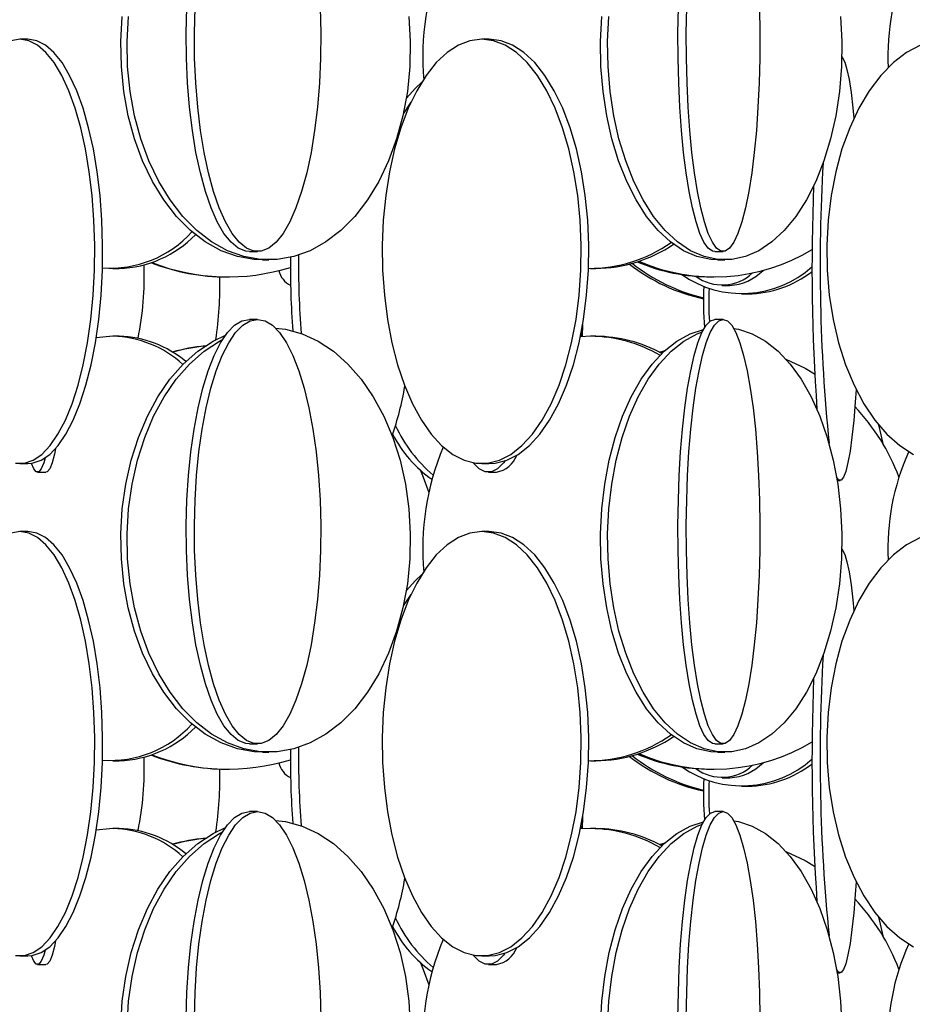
# Model space of a CAD drawing. Header units: millimetres. Extents: x 495 to 2657, y 518 to 2595.
# Tile 70 of 96: x 2359 to 2411, y 2034 to 2092. Entities that reach past the tile are written whole.
import ezdxf

# ---------------------------------------------------------------- set-up
doc = ezdxf.new("R2010")
doc.units = ezdxf.units.MM

msp = doc.modelspace()

# ---------------------------------------------------------------- linework, layer by layer
at = {"color": 7, "linetype": 'Continuous', "lineweight": 25}
for p, q in [((2359.195, 2091.048), (2358.727, 2091.048)), ((2386.379, 2091.048), (2385.938, 2091.048)), ((2381.32, 2086.663), (2381.771, 2087.346)), ((2381.12, 2085.848), (2381.144, 2085.751)), ((2372.251, 2078.548), (2372.728, 2078.548)), ((2399.666, 2078.548), (2400.158, 2078.548)), ((2373.014, 2078.048), (2373.387, 2078.048)), ((2399.838, 2078.048), (2400.255, 2078.048)), ((2364.199, 2077.548), (2364.572, 2077.548)), ((2370.925, 2077.048), (2370.98, 2077.048)), ((2392.349, 2077.548), (2392.655, 2077.548)), ((2399.451, 2077.048), (2399.619, 2077.048)), ((2400.094, 2076.548), (2400.546, 2076.548)), ((2401.252, 2076.048), (2401.62, 2076.048)), ((2372.728, 2074.548), (2372.251, 2074.548)), ((2391.88, 2073.534), (2391.888, 2074.254)), ((2400.158, 2074.548), (2399.666, 2074.548)), ((2364.199, 2073.548), (2363.22, 2073.461)), ((2364.572, 2073.548), (2364.199, 2073.548)), ((2391.787, 2073.709), (2391.772, 2073.527)), ((2392.349, 2073.548), (2391.772, 2073.527)), ((2392.655, 2073.548), (2392.349, 2073.548)), ((2396.454, 2072.588), (2396.664, 2072.648)), ((2358.727, 2066.048), (2359.195, 2066.048)), ((2385.938, 2066.048), (2386.379, 2066.048)), ((2359.762, 2065.548), (2360.259, 2065.548)), ((2386.327, 2065.548), (2386.812, 2065.548)), ((2406.882, 2065.048), (2407.052, 2065.048)), ((2359.195, 2062.048), (2358.727, 2062.048)), ((2386.379, 2062.048), (2385.938, 2062.048)), ((2381.32, 2057.663), (2381.771, 2058.346)), ((2381.12, 2056.848), (2381.144, 2056.751)), ((2372.251, 2049.548), (2372.728, 2049.548)), ((2399.666, 2049.548), (2400.158, 2049.548)), ((2373.014, 2049.048), (2373.387, 2049.048)), ((2399.838, 2049.048), (2400.255, 2049.048)), ((2364.199, 2048.548), (2364.572, 2048.548)), ((2370.925, 2048.048), (2370.98, 2048.048)), ((2392.349, 2048.548), (2392.655, 2048.548)), ((2399.451, 2048.048), (2399.619, 2048.048)), ((2400.094, 2047.548), (2400.546, 2047.548)), ((2401.252, 2047.048), (2401.62, 2047.048)), ((2372.728, 2045.548), (2372.251, 2045.548)), ((2391.88, 2044.534), (2391.888, 2045.254)), ((2400.158, 2045.548), (2399.666, 2045.548)), ((2364.199, 2044.548), (2363.22, 2044.461)), ((2364.572, 2044.548), (2364.199, 2044.548)), ((2391.787, 2044.709), (2391.772, 2044.527)), ((2392.349, 2044.548), (2391.772, 2044.527)), ((2392.655, 2044.548), (2392.349, 2044.548)), ((2396.454, 2043.588), (2396.664, 2043.648)), ((2358.727, 2037.048), (2359.195, 2037.048)), ((2385.938, 2037.048), (2386.379, 2037.048)), ((2359.762, 2036.548), (2360.259, 2036.548)), ((2386.327, 2036.548), (2386.812, 2036.548)), ((2406.882, 2036.048), (2407.052, 2036.048))]:
    msp.add_line(p, q, dxfattribs=at)
at = {"color": 7, "linetype": 'Continuous', "lineweight": 25, "flags": 128}
for points in [[(2372.251, 2078.548), (2372.03, 2078.57), (2371.592, 2078.745), (2371.163, 2079.093), (2370.749, 2079.609), (2370.356, 2080.285), (2369.99, 2081.113), (2369.656, 2082.08), (2369.358, 2083.172), (2369.1, 2084.376), (2368.887, 2085.673), (2368.721, 2087.045), (2368.605, 2088.474), (2368.54, 2089.938), (2368.527, 2091.419), (2368.566, 2092.894)], [(2376.413, 2092.894), (2376.452, 2091.419), (2376.439, 2089.938), (2376.374, 2088.474), (2376.257, 2087.045), (2376.091, 2085.673), (2375.878, 2084.376), (2375.621, 2083.172), (2375.323, 2082.08), (2374.989, 2081.113), (2374.622, 2080.285), (2374.23, 2079.609), (2373.816, 2079.093), (2373.387, 2078.745), (2372.949, 2078.57), (2372.507, 2078.57), (2372.069, 2078.745), (2371.64, 2079.093), (2371.226, 2079.609), (2370.833, 2080.285), (2370.467, 2081.113), (2370.133, 2082.08), (2369.835, 2083.172), (2369.578, 2084.376), (2369.365, 2085.673), (2369.199, 2087.045), (2369.082, 2088.474), (2369.017, 2089.938), (2369.004, 2091.419), (2369.043, 2092.894)], [(2399.666, 2078.548), (2399.537, 2078.57), (2399.282, 2078.745), (2399.032, 2079.093), (2398.792, 2079.609), (2398.563, 2080.285), (2398.35, 2081.113), (2398.155, 2082.08), (2397.982, 2083.172), (2397.832, 2084.376), (2397.708, 2085.673), (2397.611, 2087.045), (2397.543, 2088.474), (2397.505, 2089.938), (2397.498, 2091.419), (2397.521, 2092.894)], [(2402.304, 2092.894), (2402.327, 2091.419), (2402.319, 2089.938), (2402.281, 2088.474), (2402.213, 2087.045), (2402.117, 2085.673), (2401.993, 2084.376), (2401.843, 2083.172), (2401.669, 2082.08), (2401.475, 2081.113), (2401.261, 2080.285), (2401.033, 2079.609), (2400.792, 2079.093), (2400.542, 2078.745), (2400.287, 2078.57), (2400.03, 2078.57), (2399.775, 2078.745), (2399.525, 2079.093), (2399.284, 2079.609), (2399.055, 2080.285), (2398.842, 2081.113), (2398.647, 2082.08), (2398.474, 2083.172), (2398.324, 2084.376), (2398.2, 2085.673), (2398.104, 2087.045), (2398.036, 2088.474), (2397.998, 2089.938), (2397.99, 2091.419), (2398.013, 2092.894)], [(2373.014, 2078.048), (2372.52, 2078.07), (2371.538, 2078.245), (2370.577, 2078.593), (2369.65, 2079.109), (2368.77, 2079.785), (2367.95, 2080.613), (2367.201, 2081.58), (2366.533, 2082.672), (2365.957, 2083.876), (2365.479, 2085.173), (2365.108, 2086.545), (2364.847, 2087.974), (2364.701, 2089.438), (2364.672, 2090.919), (2364.759, 2092.394)], [(2381.642, 2092.394), (2381.729, 2090.919), (2381.7, 2089.438), (2381.554, 2087.974), (2381.293, 2086.545), (2380.922, 2085.173), (2380.444, 2083.876), (2379.868, 2082.672), (2379.2, 2081.58), (2378.451, 2080.613), (2377.631, 2079.785), (2376.751, 2079.109), (2375.824, 2078.593), (2374.863, 2078.245), (2373.881, 2078.07), (2372.892, 2078.07), (2371.91, 2078.245), (2370.949, 2078.593), (2370.022, 2079.109), (2369.142, 2079.785), (2368.322, 2080.613), (2367.573, 2081.58), (2366.905, 2082.672), (2366.329, 2083.876), (2365.851, 2085.173), (2365.48, 2086.545), (2365.219, 2087.974), (2365.073, 2089.438), (2365.044, 2090.919), (2365.132, 2092.394)], [(2399.838, 2078.048), (2399.429, 2078.07), (2398.617, 2078.245), (2397.822, 2078.593), (2397.056, 2079.109), (2396.328, 2079.785), (2395.65, 2080.613), (2395.03, 2081.58), (2394.478, 2082.672), (2394.001, 2083.876), (2393.607, 2085.173), (2393.299, 2086.545), (2393.084, 2087.974), (2392.963, 2089.438), (2392.939, 2090.919), (2393.011, 2092.394)], [(2407.082, 2092.394), (2407.155, 2090.919), (2407.131, 2089.438), (2407.01, 2087.974), (2406.794, 2086.545), (2406.487, 2085.173), (2406.092, 2083.876), (2405.615, 2082.672), (2405.063, 2081.58), (2404.444, 2080.613), (2403.765, 2079.785), (2403.038, 2079.109), (2402.271, 2078.593), (2401.476, 2078.245), (2400.664, 2078.07), (2399.846, 2078.07), (2399.034, 2078.245), (2398.239, 2078.593), (2397.472, 2079.109), (2396.745, 2079.785), (2396.067, 2080.613), (2395.447, 2081.58), (2394.895, 2082.672), (2394.418, 2083.876), (2394.023, 2085.173), (2393.716, 2086.545), (2393.5, 2087.974), (2393.38, 2089.438), (2393.355, 2090.919), (2393.428, 2092.394)], [(2358.727, 2091.048), (2358.206, 2090.961)], [(2358.466, 2066.07), (2358.988, 2066.07), (2359.507, 2066.245), (2360.014, 2066.593), (2360.503, 2067.109), (2360.968, 2067.785), (2361.401, 2068.613), (2361.796, 2069.58), (2362.148, 2070.672), (2362.453, 2071.876), (2362.705, 2073.173), (2362.901, 2074.545), (2363.039, 2075.974), (2363.116, 2077.438), (2363.131, 2078.919), (2363.085, 2080.394), (2362.977, 2081.843), (2362.81, 2083.246), (2362.586, 2084.583), (2362.307, 2085.836), (2361.978, 2086.986), (2361.603, 2088.017), (2361.189, 2088.916), (2360.739, 2089.669), (2360.261, 2090.266), (2359.762, 2090.699), (2359.248, 2090.961), (2358.727, 2091.048)], [(2359.195, 2066.048), (2359.456, 2066.07), (2359.975, 2066.245), (2360.482, 2066.593), (2360.971, 2067.109), (2361.436, 2067.785), (2361.869, 2068.613), (2362.264, 2069.58), (2362.616, 2070.672), (2362.921, 2071.876), (2363.173, 2073.173), (2363.369, 2074.545), (2363.506, 2075.974), (2363.584, 2077.438), (2363.599, 2078.919), (2363.553, 2080.394), (2363.445, 2081.843), (2363.278, 2083.246), (2363.053, 2084.583), (2362.775, 2085.836), (2362.446, 2086.986), (2362.071, 2088.017), (2361.656, 2088.916), (2361.207, 2089.669), (2360.729, 2090.266), (2360.23, 2090.699), (2359.716, 2090.961), (2359.195, 2091.048), (2359.195, 2091.048)], [(2385.938, 2091.048), (2385.244, 2090.961), (2384.56, 2090.699), (2383.895, 2090.266), (2383.259, 2089.669), (2382.661, 2088.916), (2382.108, 2088.017), (2381.61, 2086.986), (2381.172, 2085.836), (2380.801, 2084.583), (2380.502, 2083.246), (2380.28, 2081.843), (2380.136, 2080.394), (2380.075, 2078.919), (2380.095, 2077.438), (2380.198, 2075.974), (2380.381, 2074.545), (2380.642, 2073.173), (2380.978, 2071.876), (2381.383, 2070.672), (2381.852, 2069.58), (2382.378, 2068.613), (2382.955, 2067.785), (2383.573, 2067.109), (2384.225, 2066.593), (2384.9, 2066.245), (2385.59, 2066.07), (2386.285, 2066.07), (2386.975, 2066.245), (2387.651, 2066.593), (2388.302, 2067.109), (2388.92, 2067.785), (2389.497, 2068.613), (2390.023, 2069.58), (2390.492, 2070.672), (2390.897, 2071.876), (2391.233, 2073.173), (2391.494, 2074.545), (2391.677, 2075.974), (2391.78, 2077.438), (2391.8, 2078.919), (2391.739, 2080.394), (2391.596, 2081.843), (2391.373, 2083.246), (2391.074, 2084.583), (2390.703, 2085.836), (2390.265, 2086.986), (2389.767, 2088.017), (2389.214, 2088.916), (2388.616, 2089.669), (2387.98, 2090.266), (2387.315, 2090.699), (2386.631, 2090.961), (2385.938, 2091.048)], [(2386.379, 2066.048), (2386.727, 2066.07), (2387.417, 2066.245), (2388.092, 2066.593), (2388.744, 2067.109), (2389.362, 2067.785), (2389.938, 2068.613), (2390.465, 2069.58), (2390.934, 2070.672), (2391.339, 2071.876), (2391.674, 2073.173), (2391.936, 2074.545), (2392.119, 2075.974), (2392.221, 2077.438), (2392.242, 2078.919), (2392.18, 2080.394), (2392.037, 2081.843), (2391.815, 2083.246), (2391.516, 2084.583), (2391.145, 2085.836), (2390.707, 2086.986), (2390.208, 2088.017), (2389.656, 2088.916), (2389.057, 2089.669), (2388.421, 2090.266), (2387.757, 2090.699), (2387.073, 2090.961), (2386.379, 2091.048)], [(2411.792, 2090.699), (2410.973, 2090.266), (2410.19, 2089.669), (2409.452, 2088.916), (2408.771, 2088.017), (2408.157, 2086.986), (2407.617, 2085.836), (2407.16, 2084.583), (2406.792, 2083.246), (2406.517, 2081.843), (2406.341, 2080.394), (2406.265, 2078.919), (2406.29, 2077.438), (2406.417, 2075.974), (2406.642, 2074.545), (2406.964, 2073.173), (2407.378, 2071.876), (2407.877, 2070.672), (2408.455, 2069.58), (2409.104, 2068.613), (2409.814, 2067.785), (2410.576, 2067.109), (2411.379, 2066.593)], [(2407.151, 2090.002), (2407.189, 2089.961), (2407.323, 2089.699), (2407.454, 2089.266), (2407.579, 2088.669), (2407.697, 2087.916), (2407.805, 2087.017), (2407.866, 2086.402)], [(2381.489, 2087.548), (2382.027, 2088.169), (2382.403, 2088.524)], [(2372.251, 2049.548), (2372.03, 2049.57), (2371.592, 2049.745), (2371.163, 2050.093), (2370.749, 2050.609), (2370.356, 2051.285), (2369.99, 2052.113), (2369.656, 2053.08), (2369.358, 2054.172), (2369.1, 2055.376), (2368.887, 2056.673), (2368.721, 2058.045), (2368.605, 2059.474), (2368.54, 2060.938), (2368.527, 2062.419), (2368.566, 2063.894), (2368.657, 2065.343), (2368.798, 2066.746), (2368.988, 2068.083), (2369.224, 2069.336), (2369.502, 2070.486), (2369.819, 2071.517), (2370.169, 2072.416), (2370.549, 2073.169), (2370.953, 2073.766), (2371.376, 2074.199), (2371.81, 2074.461), (2372.251, 2074.548), (2372.251, 2074.548)], [(2372.728, 2074.548), (2373.169, 2074.461), (2373.603, 2074.199), (2374.025, 2073.766), (2374.429, 2073.169), (2374.809, 2072.416), (2375.16, 2071.517), (2375.477, 2070.486), (2375.755, 2069.336), (2375.991, 2068.083), (2376.18, 2066.746), (2376.322, 2065.343), (2376.413, 2063.894), (2376.452, 2062.419), (2376.439, 2060.938), (2376.374, 2059.474), (2376.257, 2058.045), (2376.091, 2056.673), (2375.878, 2055.376), (2375.621, 2054.172), (2375.323, 2053.08), (2374.989, 2052.113), (2374.622, 2051.285), (2374.23, 2050.609), (2373.816, 2050.093), (2373.387, 2049.745), (2372.949, 2049.57), (2372.507, 2049.57), (2372.069, 2049.745), (2371.64, 2050.093), (2371.226, 2050.609), (2370.833, 2051.285), (2370.467, 2052.113), (2370.133, 2053.08), (2369.835, 2054.172), (2369.578, 2055.376), (2369.365, 2056.673), (2369.199, 2058.045), (2369.082, 2059.474), (2369.017, 2060.938), (2369.004, 2062.419), (2369.043, 2063.894), (2369.134, 2065.343), (2369.276, 2066.746), (2369.465, 2068.083), (2369.701, 2069.336), (2369.979, 2070.486), (2370.296, 2071.517), (2370.647, 2072.416), (2371.027, 2073.169), (2371.431, 2073.766), (2371.853, 2074.199), (2372.287, 2074.461), (2372.728, 2074.548)], [(2399.666, 2049.548), (2399.537, 2049.57), (2399.282, 2049.745), (2399.032, 2050.093), (2398.792, 2050.609), (2398.563, 2051.285), (2398.35, 2052.113), (2398.155, 2053.08), (2397.982, 2054.172), (2397.832, 2055.376), (2397.708, 2056.673), (2397.611, 2058.045), (2397.543, 2059.474), (2397.505, 2060.938), (2397.498, 2062.419), (2397.521, 2063.894), (2397.574, 2065.343), (2397.656, 2066.746), (2397.766, 2068.083), (2397.904, 2069.336), (2398.066, 2070.486), (2398.25, 2071.517), (2398.454, 2072.416), (2398.675, 2073.169), (2398.911, 2073.766), (2399.156, 2074.199), (2399.409, 2074.461), (2399.666, 2074.548), (2399.666, 2074.548)], [(2400.158, 2074.548), (2400.415, 2074.461), (2400.668, 2074.199), (2400.914, 2073.766), (2401.149, 2073.169), (2401.37, 2072.416), (2401.574, 2071.517), (2401.759, 2070.486), (2401.921, 2069.336), (2402.058, 2068.083), (2402.169, 2066.746), (2402.251, 2065.343), (2402.304, 2063.894), (2402.327, 2062.419), (2402.319, 2060.938), (2402.281, 2059.474), (2402.213, 2058.045), (2402.117, 2056.673), (2401.993, 2055.376), (2401.843, 2054.172), (2401.669, 2053.08), (2401.475, 2052.113), (2401.261, 2051.285), (2401.033, 2050.609), (2400.792, 2050.093), (2400.542, 2049.745), (2400.287, 2049.57), (2400.03, 2049.57), (2399.775, 2049.745), (2399.525, 2050.093), (2399.284, 2050.609), (2399.055, 2051.285), (2398.842, 2052.113), (2398.647, 2053.08), (2398.474, 2054.172), (2398.324, 2055.376), (2398.2, 2056.673), (2398.104, 2058.045), (2398.036, 2059.474), (2397.998, 2060.938), (2397.99, 2062.419), (2398.013, 2063.894), (2398.066, 2065.343), (2398.148, 2066.746), (2398.259, 2068.083), (2398.396, 2069.336), (2398.558, 2070.486), (2398.742, 2071.517), (2398.947, 2072.416), (2399.168, 2073.169), (2399.403, 2073.766), (2399.649, 2074.199), (2399.902, 2074.461), (2400.158, 2074.548)], [(2373.014, 2049.048), (2372.52, 2049.07), (2371.538, 2049.245), (2370.577, 2049.593), (2369.65, 2050.109), (2368.77, 2050.785), (2367.95, 2051.613), (2367.201, 2052.58), (2366.533, 2053.672), (2365.957, 2054.876), (2365.479, 2056.173), (2365.108, 2057.545), (2364.847, 2058.974), (2364.701, 2060.438), (2364.672, 2061.919), (2364.759, 2063.394), (2364.963, 2064.843), (2365.28, 2066.246), (2365.705, 2067.583), (2366.233, 2068.836), (2366.856, 2069.986), (2367.566, 2071.017), (2368.352, 2071.916), (2369.203, 2072.669), (2370.108, 2073.266), (2370.839, 2073.616)], [(2373.786, 2074.034), (2374.374, 2073.961), (2375.347, 2073.699), (2376.293, 2073.266), (2377.198, 2072.669), (2378.049, 2071.916), (2378.835, 2071.017), (2379.545, 2069.986), (2380.168, 2068.836), (2380.696, 2067.583), (2381.121, 2066.246), (2381.438, 2064.843), (2381.642, 2063.394), (2381.729, 2061.919), (2381.7, 2060.438), (2381.554, 2058.974), (2381.293, 2057.545), (2380.922, 2056.173), (2380.444, 2054.876), (2379.868, 2053.672), (2379.2, 2052.58), (2378.451, 2051.613), (2377.631, 2050.785), (2376.751, 2050.109), (2375.824, 2049.593), (2374.863, 2049.245), (2373.881, 2049.07), (2372.892, 2049.07), (2371.91, 2049.245), (2370.949, 2049.593), (2370.022, 2050.109), (2369.142, 2050.785), (2368.322, 2051.613), (2367.573, 2052.58), (2366.905, 2053.672), (2366.329, 2054.876), (2365.851, 2056.173), (2365.48, 2057.545), (2365.219, 2058.974), (2365.073, 2060.438), (2365.044, 2061.919), (2365.132, 2063.394), (2365.335, 2064.843), (2365.652, 2066.246), (2366.077, 2067.583), (2366.605, 2068.836), (2367.228, 2069.986), (2367.938, 2071.017), (2368.724, 2071.916), (2369.575, 2072.669), (2370.48, 2073.266), (2370.67, 2073.368)], [(2399.838, 2049.048), (2399.429, 2049.07), (2398.617, 2049.245), (2397.822, 2049.593), (2397.056, 2050.109), (2396.328, 2050.785), (2395.65, 2051.613), (2395.03, 2052.58), (2394.478, 2053.672), (2394.001, 2054.876), (2393.607, 2056.173), (2393.299, 2057.545), (2393.084, 2058.974), (2392.963, 2060.438), (2392.939, 2061.919), (2393.011, 2063.394), (2393.18, 2064.843), (2393.442, 2066.246), (2393.793, 2067.583), (2394.23, 2068.836), (2394.745, 2069.986), (2395.332, 2071.017), (2395.982, 2071.916), (2396.686, 2072.669), (2397.435, 2073.266), (2398.217, 2073.699), (2399.007, 2073.957)], [(2400.787, 2074.011), (2401.072, 2073.961), (2401.876, 2073.699), (2402.659, 2073.266), (2403.407, 2072.669), (2404.111, 2071.916), (2404.761, 2071.017), (2405.348, 2069.986), (2405.863, 2068.836), (2406.3, 2067.583), (2406.652, 2066.246), (2406.914, 2064.843), (2407.082, 2063.394), (2407.155, 2061.919), (2407.131, 2060.438), (2407.01, 2058.974), (2406.794, 2057.545), (2406.487, 2056.173), (2406.092, 2054.876), (2405.615, 2053.672), (2405.063, 2052.58), (2404.444, 2051.613), (2403.765, 2050.785), (2403.038, 2050.109), (2402.271, 2049.593), (2401.476, 2049.245), (2400.664, 2049.07), (2399.846, 2049.07), (2399.034, 2049.245), (2398.239, 2049.593), (2397.472, 2050.109), (2396.745, 2050.785), (2396.067, 2051.613), (2395.447, 2052.58), (2394.895, 2053.672), (2394.418, 2054.876), (2394.023, 2056.173), (2393.716, 2057.545), (2393.5, 2058.974), (2393.38, 2060.438), (2393.355, 2061.919), (2393.428, 2063.394), (2393.597, 2064.843), (2393.858, 2066.246), (2394.21, 2067.583), (2394.647, 2068.836), (2395.162, 2069.986), (2395.749, 2071.017), (2396.399, 2071.916), (2397.103, 2072.669), (2397.852, 2073.266), (2398.634, 2073.699), (2398.935, 2073.818)], [(2396.394, 2072.619), (2396.686, 2072.699), (2396.731, 2072.71)], [(2403.859, 2072.209), (2404.994, 2071.669), (2405.553, 2071.344)], [(2408, 2070.418), (2407.948, 2069.672), (2407.856, 2068.58), (2407.752, 2067.613), (2407.639, 2066.785), (2407.517, 2066.109), (2407.389, 2065.593), (2407.256, 2065.245), (2407.121, 2065.07), (2406.984, 2065.07), (2406.849, 2065.243)], [(2409.617, 2067.146), (2409.372, 2068.172), (2409.343, 2068.311)], [(2360.83, 2066.941), (2360.761, 2066.609), (2360.623, 2066.093), (2360.48, 2065.745), (2360.333, 2065.57), (2360.259, 2065.548)], [(2360.209, 2066.384), (2360.125, 2066.093), (2359.982, 2065.745), (2359.836, 2065.57), (2359.688, 2065.57), (2359.542, 2065.745), (2359.408, 2066.063)], [(2387.299, 2066.203), (2387.216, 2066.093), (2386.865, 2065.745), (2386.507, 2065.57), (2386.147, 2065.57), (2385.789, 2065.745), (2385.439, 2066.093), (2385.438, 2066.094)], [(2382.327, 2065.639), (2382.493, 2065.246), (2382.816, 2064.351)], [(2358.727, 2062.048), (2358.206, 2061.961)], [(2358.466, 2037.07), (2358.988, 2037.07), (2359.507, 2037.245), (2360.014, 2037.593), (2360.503, 2038.109), (2360.968, 2038.785), (2361.401, 2039.613), (2361.796, 2040.58), (2362.148, 2041.672), (2362.453, 2042.876), (2362.705, 2044.173), (2362.901, 2045.545), (2363.039, 2046.974), (2363.116, 2048.438), (2363.131, 2049.919), (2363.085, 2051.394), (2362.977, 2052.843), (2362.81, 2054.246), (2362.586, 2055.583), (2362.307, 2056.836), (2361.978, 2057.986), (2361.603, 2059.017), (2361.189, 2059.916), (2360.739, 2060.669), (2360.261, 2061.266), (2359.762, 2061.699), (2359.248, 2061.961), (2358.727, 2062.048)], [(2359.195, 2037.048), (2359.456, 2037.07), (2359.975, 2037.245), (2360.482, 2037.593), (2360.971, 2038.109), (2361.436, 2038.785), (2361.869, 2039.613), (2362.264, 2040.58), (2362.616, 2041.672), (2362.921, 2042.876), (2363.173, 2044.173), (2363.369, 2045.545), (2363.506, 2046.974), (2363.584, 2048.438), (2363.599, 2049.919), (2363.553, 2051.394), (2363.445, 2052.843), (2363.278, 2054.246), (2363.053, 2055.583), (2362.775, 2056.836), (2362.446, 2057.986), (2362.071, 2059.017), (2361.656, 2059.916), (2361.207, 2060.669), (2360.729, 2061.266), (2360.23, 2061.699), (2359.716, 2061.961), (2359.195, 2062.048), (2359.195, 2062.048)], [(2385.938, 2062.048), (2385.244, 2061.961), (2384.56, 2061.699), (2383.895, 2061.266), (2383.259, 2060.669), (2382.661, 2059.916), (2382.108, 2059.017), (2381.61, 2057.986), (2381.172, 2056.836), (2380.801, 2055.583), (2380.502, 2054.246), (2380.28, 2052.843), (2380.136, 2051.394), (2380.075, 2049.919), (2380.095, 2048.438), (2380.198, 2046.974), (2380.381, 2045.545), (2380.642, 2044.173), (2380.978, 2042.876), (2381.383, 2041.672), (2381.852, 2040.58), (2382.378, 2039.613), (2382.955, 2038.785), (2383.573, 2038.109), (2384.225, 2037.593), (2384.9, 2037.245), (2385.59, 2037.07), (2386.285, 2037.07), (2386.975, 2037.245), (2387.651, 2037.593), (2388.302, 2038.109), (2388.92, 2038.785), (2389.497, 2039.613), (2390.023, 2040.58), (2390.492, 2041.672), (2390.897, 2042.876), (2391.233, 2044.173), (2391.494, 2045.545), (2391.677, 2046.974), (2391.78, 2048.438), (2391.8, 2049.919), (2391.739, 2051.394), (2391.596, 2052.843), (2391.373, 2054.246), (2391.074, 2055.583), (2390.703, 2056.836), (2390.265, 2057.986), (2389.767, 2059.017), (2389.214, 2059.916), (2388.616, 2060.669), (2387.98, 2061.266), (2387.315, 2061.699), (2386.631, 2061.961), (2385.938, 2062.048)], [(2386.379, 2037.048), (2386.727, 2037.07), (2387.417, 2037.245), (2388.092, 2037.593), (2388.744, 2038.109), (2389.362, 2038.785), (2389.938, 2039.613), (2390.465, 2040.58), (2390.934, 2041.672), (2391.339, 2042.876), (2391.674, 2044.173), (2391.936, 2045.545), (2392.119, 2046.974), (2392.221, 2048.438), (2392.242, 2049.919), (2392.18, 2051.394), (2392.037, 2052.843), (2391.815, 2054.246), (2391.516, 2055.583), (2391.145, 2056.836), (2390.707, 2057.986), (2390.208, 2059.017), (2389.656, 2059.916), (2389.057, 2060.669), (2388.421, 2061.266), (2387.757, 2061.699), (2387.073, 2061.961), (2386.379, 2062.048), (2386.379, 2062.048)], [(2411.792, 2061.699), (2410.973, 2061.266), (2410.19, 2060.669), (2409.452, 2059.916), (2408.771, 2059.017), (2408.157, 2057.986), (2407.617, 2056.836), (2407.16, 2055.583), (2406.792, 2054.246), (2406.517, 2052.843), (2406.341, 2051.394), (2406.265, 2049.919), (2406.29, 2048.438), (2406.417, 2046.974), (2406.642, 2045.545), (2406.964, 2044.173), (2407.378, 2042.876), (2407.877, 2041.672), (2408.455, 2040.58), (2409.104, 2039.613), (2409.814, 2038.785), (2410.576, 2038.109), (2411.379, 2037.593)], [(2407.151, 2061.002), (2407.189, 2060.961), (2407.323, 2060.699), (2407.454, 2060.266), (2407.579, 2059.669), (2407.697, 2058.916), (2407.805, 2058.017), (2407.866, 2057.402)], [(2381.489, 2058.548), (2382.027, 2059.169), (2382.403, 2059.524)], [(2368.527, 2033.419), (2368.566, 2034.894), (2368.657, 2036.343), (2368.798, 2037.746), (2368.988, 2039.083), (2369.224, 2040.336), (2369.502, 2041.486), (2369.819, 2042.517), (2370.169, 2043.416), (2370.549, 2044.169), (2370.953, 2044.766), (2371.376, 2045.199), (2371.81, 2045.461), (2372.251, 2045.548), (2372.251, 2045.548)], [(2369.004, 2033.419), (2369.043, 2034.894), (2369.134, 2036.343), (2369.276, 2037.746), (2369.465, 2039.083), (2369.701, 2040.336), (2369.979, 2041.486), (2370.296, 2042.517), (2370.647, 2043.416), (2371.027, 2044.169), (2371.431, 2044.766), (2371.853, 2045.199), (2372.287, 2045.461), (2372.728, 2045.548)], [(2372.728, 2045.548), (2373.169, 2045.461), (2373.603, 2045.199), (2374.025, 2044.766), (2374.429, 2044.169), (2374.809, 2043.416), (2375.16, 2042.517), (2375.477, 2041.486), (2375.755, 2040.336), (2375.991, 2039.083), (2376.18, 2037.746), (2376.322, 2036.343), (2376.413, 2034.894), (2376.452, 2033.419)], [(2397.498, 2033.419), (2397.521, 2034.894), (2397.574, 2036.343), (2397.656, 2037.746), (2397.766, 2039.083), (2397.904, 2040.336), (2398.066, 2041.486), (2398.25, 2042.517), (2398.454, 2043.416), (2398.675, 2044.169), (2398.911, 2044.766), (2399.156, 2045.199), (2399.409, 2045.461), (2399.666, 2045.548), (2399.666, 2045.548)], [(2397.99, 2033.419), (2398.013, 2034.894), (2398.066, 2036.343), (2398.148, 2037.746), (2398.259, 2039.083), (2398.396, 2040.336), (2398.558, 2041.486), (2398.742, 2042.517), (2398.947, 2043.416), (2399.168, 2044.169), (2399.403, 2044.766), (2399.649, 2045.199), (2399.902, 2045.461), (2400.158, 2045.548)], [(2400.158, 2045.548), (2400.415, 2045.461), (2400.668, 2045.199), (2400.914, 2044.766), (2401.149, 2044.169), (2401.37, 2043.416), (2401.574, 2042.517), (2401.759, 2041.486), (2401.921, 2040.336), (2402.058, 2039.083), (2402.169, 2037.746), (2402.251, 2036.343), (2402.304, 2034.894), (2402.327, 2033.419)], [(2364.672, 2032.919), (2364.759, 2034.394), (2364.963, 2035.843), (2365.28, 2037.246), (2365.705, 2038.583), (2366.233, 2039.836), (2366.856, 2040.986), (2367.566, 2042.017), (2368.352, 2042.916), (2369.203, 2043.669), (2370.108, 2044.266), (2370.839, 2044.616)], [(2373.786, 2045.034), (2374.374, 2044.961), (2375.347, 2044.699), (2376.293, 2044.266), (2377.198, 2043.669), (2378.049, 2042.916), (2378.835, 2042.017), (2379.545, 2040.986), (2380.168, 2039.836), (2380.696, 2038.583), (2381.121, 2037.246), (2381.438, 2035.843), (2381.642, 2034.394), (2381.729, 2032.919)], [(2392.939, 2032.919), (2393.011, 2034.394), (2393.18, 2035.843), (2393.442, 2037.246), (2393.793, 2038.583), (2394.23, 2039.836), (2394.745, 2040.986), (2395.332, 2042.017), (2395.982, 2042.916), (2396.686, 2043.669), (2397.435, 2044.266), (2398.217, 2044.699), (2399.007, 2044.957)], [(2393.355, 2032.919), (2393.428, 2034.394), (2393.597, 2035.843), (2393.858, 2037.246), (2394.21, 2038.583), (2394.647, 2039.836), (2395.162, 2040.986), (2395.749, 2042.017), (2396.399, 2042.916), (2397.103, 2043.669), (2397.852, 2044.266), (2398.634, 2044.699), (2398.935, 2044.818)], [(2400.787, 2045.011), (2401.072, 2044.961), (2401.876, 2044.699), (2402.659, 2044.266), (2403.407, 2043.669), (2404.111, 2042.916), (2404.761, 2042.017), (2405.348, 2040.986), (2405.863, 2039.836), (2406.3, 2038.583), (2406.652, 2037.246), (2406.914, 2035.843), (2407.082, 2034.394), (2407.155, 2032.919)], [(2365.044, 2032.919), (2365.132, 2034.394), (2365.335, 2035.843), (2365.652, 2037.246), (2366.077, 2038.583), (2366.605, 2039.836), (2367.228, 2040.986), (2367.938, 2042.017), (2368.724, 2042.916), (2369.575, 2043.669), (2370.48, 2044.266), (2370.67, 2044.368)], [(2396.394, 2043.619), (2396.686, 2043.699), (2396.731, 2043.71)], [(2403.859, 2043.209), (2404.994, 2042.669), (2405.553, 2042.344)], [(2408, 2041.418), (2407.948, 2040.672), (2407.856, 2039.58), (2407.752, 2038.613), (2407.639, 2037.785), (2407.517, 2037.109), (2407.389, 2036.593), (2407.256, 2036.245), (2407.121, 2036.07), (2406.984, 2036.07), (2406.849, 2036.243)], [(2409.617, 2038.146), (2409.372, 2039.172), (2409.343, 2039.311)], [(2360.83, 2037.941), (2360.761, 2037.609), (2360.623, 2037.093), (2360.48, 2036.745), (2360.333, 2036.57), (2360.259, 2036.548)], [(2360.209, 2037.384), (2360.125, 2037.093), (2359.982, 2036.745), (2359.836, 2036.57), (2359.688, 2036.57), (2359.542, 2036.745), (2359.408, 2037.063)], [(2387.299, 2037.203), (2387.216, 2037.093), (2386.865, 2036.745), (2386.507, 2036.57), (2386.147, 2036.57), (2385.789, 2036.745), (2385.439, 2037.093), (2385.438, 2037.094)], [(2382.327, 2036.639), (2382.493, 2036.246), (2382.816, 2035.351)]]:
    msp.add_lwpolyline(points, dxfattribs=at)
at = {"color": 7, "linetype": 'Continuous', "lineweight": 25}
for centre, radius, start, end in [((2397.81, 2090.061), 15.349, 157.14264, 185.35308), ((2423.68, 2090.063), 13.812, 155.81314, 182.82403), ((2510.302, 2077.694), 104.427, 176.66994, 185.74227), ((2524.1, 2077.631), 118.705, 177.69557, 184.04843), ((2364.047, 2084.06), 6.494, 265.94217, 317.87023), ((2364.366, 2084.094), 6.549, 271.80814, 315.87572), ((2392.277, 2085.878), 8.329, 269.64588, 305.30589), ((2392.583, 2085.863), 8.315, 270.49741, 304.02256), ((2419.125, 2077.54), 44.464, 179.1547, 184.74156), ((2419.552, 2077.541), 44.411, 178.98237, 184.94508), ((2399.623, 2088.225), 11.175, 246.63248, 301.16392), ((2348.103, 2077.044), 17.95, 348.40223, 2.23727), ((2370.926, 2089.405), 12.357, 248.86985, 269.99663), ((2370.98, 2089.403), 12.354, 248.7373, 287.33283), ((2401.232, 2086.201), 10.672, 231.88348, 257.93258), ((2401.462, 2086.22), 10.694, 231.51805, 256.69726), ((2399.459, 2088.221), 11.172, 247.01292, 269.9614), ((2401.268, 2082.256), 6.187, 235.08458, 311.91766), ((2349.173, 2076.543), 21.337, 351.40454, 1.37786), ((2375.206, 2077.69), 1.254, 192.51604, 244.78299), ((2400.103, 2079.193), 2.618, 233.62832, 313.18324), ((2400.427, 2079.446), 2.9, 272.36922, 316.01699), ((2401.525, 2082.409), 6.361, 270.84771, 307.5366), ((2414.981, 2075.548), 15.982, 176.63079, 185.32759), ((2415.301, 2075.548), 15.989, 177.04148, 184.05931), ((2364.042, 2067.171), 6.38, 47.76492, 88.59077), ((2364.428, 2067.228), 6.322, 49.88939, 88.69278), ((2392.298, 2065.337), 8.212, 59.71358, 89.64434), ((2392.608, 2065.362), 8.186, 61.22314, 89.67121), ((2370.926, 2060.693), 12.356, 95.97495, 105.08482), ((2370.981, 2060.692), 12.356, 96.28168, 105.26852), ((2362.057, 2073.976), 19.642, 341.29523, 350.12699), ((2398.786, 2060.795), 12.557, 20.85313, 43.28419), ((2388.457, 2071.784), 8.367, 204.74355, 229.97246), ((2387.135, 2071.068), 7.238, 207.11834, 235.20183), ((2397.81, 2061.061), 15.349, 157.14264, 185.35308), ((2423.68, 2061.063), 13.812, 155.81314, 182.82403), ((2386.549, 2067.068), 1.542, 279.82086, 339.66999), ((2510.302, 2048.694), 104.427, 176.66994, 185.74227), ((2524.1, 2048.631), 118.705, 177.69557, 184.04843), ((2364.047, 2055.06), 6.494, 265.94217, 317.87023), ((2364.366, 2055.094), 6.549, 271.80814, 315.87572), ((2392.277, 2056.878), 8.329, 269.64588, 305.30589), ((2392.583, 2056.863), 8.315, 270.49741, 304.02256), ((2419.125, 2048.54), 44.464, 179.1547, 184.74156), ((2419.552, 2048.541), 44.411, 178.98237, 184.94508), ((2399.623, 2059.225), 11.175, 246.63248, 301.16392), ((2348.103, 2048.044), 17.95, 348.40223, 2.23727), ((2370.926, 2060.405), 12.357, 248.86985, 269.99663), ((2370.98, 2060.403), 12.354, 248.7373, 287.33283), ((2401.232, 2057.201), 10.672, 231.88348, 257.93258), ((2401.462, 2057.22), 10.694, 231.51805, 256.69726), ((2399.459, 2059.221), 11.172, 247.01292, 269.9614), ((2401.268, 2053.256), 6.187, 235.08458, 311.91766), ((2349.173, 2047.543), 21.337, 351.40454, 1.37786), ((2375.206, 2048.69), 1.254, 192.51604, 244.78299), ((2400.103, 2050.193), 2.618, 233.62832, 313.18324), ((2400.427, 2050.446), 2.9, 272.36922, 316.01699), ((2401.525, 2053.409), 6.361, 270.84771, 307.5366), ((2414.981, 2046.548), 15.982, 176.63079, 185.32759), ((2415.301, 2046.548), 15.989, 177.04148, 184.05931), ((2364.042, 2038.171), 6.38, 47.76492, 88.59077), ((2364.428, 2038.228), 6.322, 49.88939, 88.69278), ((2392.298, 2036.337), 8.212, 59.71358, 89.64434), ((2392.608, 2036.362), 8.186, 61.22314, 89.67121), ((2370.926, 2031.693), 12.356, 95.97495, 105.08482), ((2370.981, 2031.692), 12.356, 96.28168, 105.26852), ((2362.057, 2044.976), 19.642, 341.29523, 350.12699), ((2398.786, 2031.795), 12.557, 20.85313, 43.28419), ((2388.457, 2042.784), 8.367, 204.74355, 229.97246), ((2387.135, 2042.068), 7.238, 207.11834, 235.20183), ((2397.81, 2032.061), 15.349, 157.14264, 185.35308), ((2423.678, 2032.063), 13.81, 155.66066, 182.8251), ((2386.549, 2038.068), 1.542, 279.82086, 339.66999)]:
    msp.add_arc(centre, radius, start, end, dxfattribs=at)

doc.saveas('drawing.dxf')
